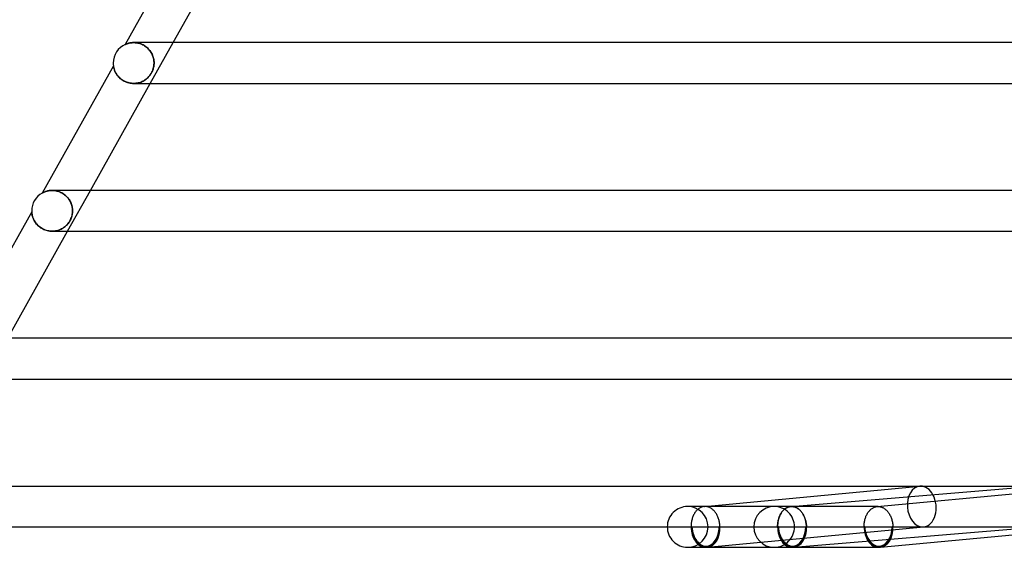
# Model space of a CAD drawing. Header units: millimetres. Extents: x -430 to 430, y -2 to 290.
# Tile 2 of 84: x -374 to -278, y -2 to 50. Entities that reach past the tile are written whole.
import ezdxf

# ---------------------------------------------------------------- set-up
doc = ezdxf.new("R2010")
doc.units = ezdxf.units.MM
doc.layers.add('HIDDEN', color=7, linetype='Continuous')
doc.layers.add('THICK', color=7, linetype='Continuous')

msp = doc.modelspace()

# ---------------------------------------------------------------- linework, layer by layer
at = {"layer": 'HIDDEN'}
for p, q in [((-363.769, 47.346), (-363.792, 47.337)), ((-363.736, 47.36), (-363.769, 47.346)), ((-363.691, 47.377), (-363.736, 47.36)), ((-363.637, 47.396), (-363.691, 47.377)), ((-363.576, 47.415), (-363.637, 47.396)), ((-363.509, 47.434), (-363.576, 47.415)), ((-363.436, 47.452), (-363.509, 47.434)), ((-363.359, 47.467), (-363.436, 47.452)), ((-363.276, 47.481), (-363.359, 47.467)), ((-363.188, 47.491), (-363.276, 47.481)), ((-363.095, 47.498), (-363.188, 47.491)), ((-362.998, 47.5), (-363.095, 47.498)), ((-363.002, 47.5), (-362.921, 47.499)), ((-362.901, 47.498), (-362.998, 47.5)), ((-362.921, 47.499), (-362.837, 47.494)), ((-362.802, 47.49), (-362.901, 47.498)), ((-362.837, 47.494), (-362.751, 47.485)), ((-362.701, 47.478), (-362.802, 47.49)), ((-362.751, 47.485), (-362.662, 47.472)), ((-362.598, 47.46), (-362.701, 47.478)), ((-362.662, 47.472), (-362.572, 47.455)), ((-362.494, 47.436), (-362.598, 47.46)), ((-362.572, 47.455), (-362.48, 47.433)), ((-362.39, 47.406), (-362.494, 47.436)), ((-362.48, 47.433), (-362.388, 47.405)), ((-362.285, 47.37), (-362.39, 47.406)), ((-362.388, 47.405), (-362.294, 47.373)), ((-362.294, 47.373), (-362.199, 47.335)), ((-362.181, 47.327), (-362.285, 47.37)), ((-361.373, 43.5), (-359.135, 47.5)), ((-363.814, 47.327), (-363.816, 47.326)), ((-363.806, 47.331), (-363.814, 47.327)), ((-363.792, 47.337), (-363.806, 47.331)), ((-362.199, 47.335), (-362.105, 47.291)), ((-362.079, 47.278), (-362.181, 47.327)), ((-362.105, 47.291), (-362.011, 47.242)), ((-361.98, 47.223), (-362.079, 47.278)), ((-362.011, 47.242), (-361.919, 47.186)), ((-361.883, 47.162), (-361.98, 47.223)), ((-361.919, 47.186), (-361.828, 47.125)), ((-361.789, 47.096), (-361.883, 47.162)), ((-361.828, 47.125), (-361.74, 47.057)), ((-361.701, 47.025), (-361.789, 47.096)), ((-361.74, 47.057), (-361.655, 46.985)), ((-361.617, 46.95), (-361.701, 47.025)), ((-361.655, 46.985), (-361.573, 46.907)), ((-361.538, 46.871), (-361.617, 46.95)), ((-361.573, 46.907), (-361.496, 46.824)), ((-361.465, 46.788), (-361.538, 46.871)), ((-361.496, 46.824), (-361.423, 46.737)), ((-361.397, 46.703), (-361.465, 46.788)), ((-361.423, 46.737), (-361.356, 46.647)), ((-361.335, 46.615), (-361.397, 46.703)), ((-361.356, 46.647), (-361.295, 46.553)), ((-361.278, 46.525), (-361.335, 46.615)), ((-361.295, 46.553), (-361.239, 46.456)), ((-361.227, 46.434), (-361.278, 46.525)), ((-361.239, 46.456), (-361.188, 46.357)), ((-361.181, 46.341), (-361.227, 46.434)), ((-361.188, 46.357), (-361.143, 46.255)), ((-361.14, 46.247), (-361.181, 46.341)), ((-361.143, 46.255), (-361.105, 46.151)), ((-361.105, 46.153), (-361.14, 46.247)), ((-361.076, 46.059), (-361.105, 46.153)), ((-361.105, 46.151), (-361.072, 46.046)), ((-361.051, 45.965), (-361.076, 46.059)), ((-361.072, 46.046), (-361.045, 45.938)), ((-361.031, 45.871), (-361.051, 45.965)), ((-361.045, 45.938), (-361.024, 45.83)), ((-361.016, 45.777), (-361.031, 45.871)), ((-361.024, 45.83), (-361.009, 45.721)), ((-361.005, 45.684), (-361.016, 45.777)), ((-361.009, 45.721), (-361, 45.611)), ((-360.999, 45.592), (-361.005, 45.684)), ((-360.999, 45.413), (-361.005, 45.326)), ((-361.002, 45.364), (-360.997, 45.5)), ((-361, 45.611), (-360.997, 45.5)), ((-360.997, 45.5), (-360.999, 45.592)), ((-360.997, 45.5), (-360.999, 45.413)), ((-364.983, 45.239), (-364.982, 45.232)), ((-364.982, 45.232), (-364.979, 45.213)), ((-364.979, 45.213), (-364.975, 45.184)), ((-364.975, 45.184), (-364.969, 45.149)), ((-364.969, 45.149), (-364.961, 45.11)), ((-364.961, 45.11), (-364.952, 45.067)), ((-364.952, 45.067), (-364.94, 45.019)), ((-364.94, 45.019), (-364.926, 44.966)), ((-364.926, 44.966), (-364.909, 44.908)), ((-364.909, 44.908), (-364.889, 44.847)), ((-364.889, 44.847), (-364.865, 44.782)), ((-364.865, 44.782), (-364.837, 44.714)), ((-364.837, 44.714), (-364.805, 44.644)), ((-364.805, 44.644), (-364.769, 44.571)), ((-364.769, 44.571), (-364.728, 44.498)), ((-364.728, 44.498), (-364.682, 44.423)), ((-361.346, 44.372), (-361.277, 44.481)), ((-361.281, 44.475), (-361.331, 44.394)), ((-361.234, 44.557), (-361.281, 44.475)), ((-361.277, 44.481), (-361.213, 44.597)), ((-361.192, 44.641), (-361.234, 44.557)), ((-361.213, 44.597), (-361.157, 44.717)), ((-361.154, 44.725), (-361.192, 44.641)), ((-361.157, 44.717), (-361.11, 44.841)), ((-361.121, 44.81), (-361.154, 44.725)), ((-361.092, 44.895), (-361.121, 44.81)), ((-361.11, 44.841), (-361.07, 44.968)), ((-361.067, 44.98), (-361.092, 44.895)), ((-361.07, 44.968), (-361.039, 45.097)), ((-361.045, 45.066), (-361.067, 44.98)), ((-361.028, 45.153), (-361.045, 45.066)), ((-361.039, 45.097), (-361.016, 45.23)), ((-361.014, 45.239), (-361.028, 45.153)), ((-361.016, 45.23), (-361.002, 45.364)), ((-361.005, 45.326), (-361.014, 45.239)), ((-364.682, 44.423), (-364.632, 44.348)), ((-364.632, 44.348), (-364.576, 44.273)), ((-364.576, 44.273), (-364.514, 44.198)), ((-364.514, 44.198), (-364.447, 44.124)), ((-364.447, 44.124), (-364.375, 44.051)), ((-364.375, 44.051), (-364.296, 43.981)), ((-364.296, 43.981), (-364.212, 43.913)), ((-364.212, 43.913), (-364.122, 43.848)), ((-364.122, 43.848), (-364.026, 43.786)), ((-364.026, 43.786), (-363.924, 43.729)), ((-363.924, 43.729), (-363.818, 43.677)), ((-363.818, 43.677), (-363.707, 43.631)), ((-363.707, 43.631), (-363.592, 43.591)), ((-363.592, 43.591), (-363.474, 43.558)), ((-363.474, 43.558), (-363.354, 43.533)), ((-363.354, 43.533), (-363.232, 43.514)), ((-363.232, 43.514), (-363.11, 43.503)), ((-363.11, 43.503), (-362.987, 43.5)), ((-362.995, 43.5), (-362.994, 43.5)), ((-362.987, 43.5), (-362.863, 43.504)), ((-362.876, 43.504), (-362.984, 43.5)), ((-362.769, 43.513), (-362.876, 43.504)), ((-362.863, 43.504), (-362.74, 43.516)), ((-362.665, 43.528), (-362.769, 43.513)), ((-362.74, 43.516), (-362.619, 43.536)), ((-362.563, 43.547), (-362.665, 43.528)), ((-362.619, 43.536), (-362.499, 43.563)), ((-362.463, 43.572), (-362.563, 43.547)), ((-362.499, 43.563), (-362.383, 43.596)), ((-362.367, 43.601), (-362.463, 43.572)), ((-362.383, 43.596), (-362.27, 43.637)), ((-362.274, 43.635), (-362.367, 43.601)), ((-362.184, 43.672), (-362.274, 43.635)), ((-362.27, 43.637), (-362.161, 43.683)), ((-362.098, 43.713), (-362.184, 43.672)), ((-362.161, 43.683), (-362.056, 43.735)), ((-362.014, 43.758), (-362.098, 43.713)), ((-362.056, 43.735), (-361.955, 43.793)), ((-361.934, 43.806), (-362.014, 43.758)), ((-361.955, 43.793), (-361.858, 43.856)), ((-361.857, 43.857), (-361.934, 43.806)), ((-361.858, 43.856), (-361.765, 43.925)), ((-361.782, 43.912), (-361.857, 43.857)), ((-361.709, 43.97), (-361.782, 43.912)), ((-361.765, 43.925), (-361.674, 44.001)), ((-361.639, 44.032), (-361.709, 43.97)), ((-361.674, 44.001), (-361.586, 44.083)), ((-361.571, 44.098), (-361.639, 44.032)), ((-361.586, 44.083), (-361.502, 44.173)), ((-361.506, 44.167), (-361.571, 44.098)), ((-361.445, 44.24), (-361.506, 44.167)), ((-361.502, 44.173), (-361.422, 44.269)), ((-361.386, 44.316), (-361.445, 44.24)), ((-361.422, 44.269), (-361.346, 44.372)), ((-361.331, 44.394), (-361.386, 44.316)), ((-371.716, 32.867), (-371.771, 32.845)), ((-371.656, 32.889), (-371.716, 32.867)), ((-371.59, 32.91), (-371.656, 32.889)), ((-371.519, 32.931), (-371.59, 32.91)), ((-371.442, 32.95), (-371.519, 32.931)), ((-371.361, 32.967), (-371.442, 32.95)), ((-371.275, 32.981), (-371.361, 32.967)), ((-371.185, 32.991), (-371.275, 32.981)), ((-371.093, 32.998), (-371.185, 32.991)), ((-370.998, 33), (-371.093, 32.998)), ((-371, 33), (-370.912, 32.998)), ((-370.906, 32.998), (-370.998, 33)), ((-370.912, 32.998), (-370.821, 32.992)), ((-370.812, 32.991), (-370.906, 32.998)), ((-370.821, 32.992), (-370.728, 32.982)), ((-370.716, 32.98), (-370.812, 32.991)), ((-370.728, 32.982), (-370.634, 32.967)), ((-370.62, 32.964), (-370.716, 32.98)), ((-370.634, 32.967), (-370.538, 32.947)), ((-370.523, 32.943), (-370.62, 32.964)), ((-370.538, 32.947), (-370.441, 32.922)), ((-370.425, 32.917), (-370.523, 32.943)), ((-370.441, 32.922), (-370.344, 32.891)), ((-370.328, 32.885), (-370.425, 32.917)), ((-370.344, 32.891), (-370.246, 32.854)), ((-370.231, 32.848), (-370.328, 32.885)), ((-370.246, 32.854), (-370.149, 32.812)), ((-370.134, 32.805), (-370.231, 32.848)), ((-369.485, 29), (-367.247, 33)), ((-371.966, 32.751), (-371.971, 32.749)), ((-371.952, 32.759), (-371.966, 32.751)), ((-371.93, 32.771), (-371.952, 32.759)), ((-371.9, 32.786), (-371.93, 32.771)), ((-371.862, 32.804), (-371.9, 32.786)), ((-371.82, 32.824), (-371.862, 32.804)), ((-371.771, 32.845), (-371.82, 32.824)), ((-370.149, 32.812), (-370.052, 32.764)), ((-370.04, 32.757), (-370.134, 32.805)), ((-370.052, 32.764), (-369.957, 32.71)), ((-369.947, 32.704), (-370.04, 32.757)), ((-369.957, 32.71), (-369.864, 32.65)), ((-369.858, 32.646), (-369.947, 32.704)), ((-369.864, 32.65), (-369.774, 32.585)), ((-369.772, 32.583), (-369.858, 32.646)), ((-369.774, 32.585), (-369.688, 32.514)), ((-369.689, 32.515), (-369.772, 32.583)), ((-369.611, 32.445), (-369.689, 32.515)), ((-369.688, 32.514), (-369.605, 32.439)), ((-369.538, 32.37), (-369.611, 32.445)), ((-369.605, 32.439), (-369.527, 32.359)), ((-369.469, 32.293), (-369.538, 32.37)), ((-369.527, 32.359), (-369.454, 32.275)), ((-369.405, 32.213), (-369.469, 32.293)), ((-369.454, 32.275), (-369.386, 32.188)), ((-369.345, 32.13), (-369.405, 32.213)), ((-369.386, 32.188), (-369.323, 32.098)), ((-369.291, 32.047), (-369.345, 32.13)), ((-369.323, 32.098), (-369.266, 32.005)), ((-369.241, 31.961), (-369.291, 32.047)), ((-369.266, 32.005), (-369.214, 31.909)), ((-369.197, 31.874), (-369.241, 31.961)), ((-369.214, 31.909), (-369.168, 31.812)), ((-369.157, 31.786), (-369.197, 31.874)), ((-369.168, 31.812), (-369.127, 31.713)), ((-369.121, 31.697), (-369.157, 31.786)), ((-369.127, 31.713), (-369.092, 31.613)), ((-369.091, 31.608), (-369.121, 31.697)), ((-369.092, 31.613), (-369.063, 31.512)), ((-369.065, 31.519), (-369.091, 31.608)), ((-369.043, 31.431), (-369.065, 31.519)), ((-369.063, 31.512), (-369.039, 31.409)), ((-369.026, 31.343), (-369.043, 31.431)), ((-369.039, 31.409), (-369.02, 31.306)), ((-369.013, 31.256), (-369.026, 31.343)), ((-369.02, 31.306), (-369.007, 31.203)), ((-369.004, 31.169), (-369.013, 31.256)), ((-369.007, 31.203), (-369, 31.101)), ((-368.999, 31.084), (-369.004, 31.169)), ((-369.001, 30.891), (-368.997, 31)), ((-369, 31.101), (-368.997, 31)), ((-368.997, 31), (-369, 30.906)), ((-368.997, 31), (-368.999, 31.084)), ((-372.998, 30.912), (-372.998, 30.908)), ((-372.998, 30.908), (-372.997, 30.895)), ((-372.997, 30.895), (-372.996, 30.873)), ((-372.996, 30.873), (-372.994, 30.844)), ((-372.994, 30.844), (-372.99, 30.807)), ((-372.99, 30.807), (-372.986, 30.764)), ((-372.986, 30.764), (-372.979, 30.716)), ((-372.979, 30.716), (-372.971, 30.664)), ((-372.971, 30.664), (-372.96, 30.608)), ((-372.96, 30.608), (-372.947, 30.549)), ((-372.947, 30.549), (-372.931, 30.485)), ((-372.931, 30.485), (-372.912, 30.418)), ((-372.912, 30.418), (-372.889, 30.348)), ((-372.889, 30.348), (-372.862, 30.274)), ((-372.862, 30.274), (-372.83, 30.199)), ((-372.83, 30.199), (-372.794, 30.121)), ((-372.794, 30.121), (-372.753, 30.042)), ((-372.753, 30.042), (-372.706, 29.961)), ((-372.706, 29.961), (-372.654, 29.88)), ((-369.259, 30.013), (-369.31, 29.928)), ((-369.303, 29.938), (-369.246, 30.037)), ((-369.213, 30.099), (-369.259, 30.013)), ((-369.246, 30.037), (-369.193, 30.139)), ((-369.171, 30.187), (-369.213, 30.099)), ((-369.193, 30.139), (-369.147, 30.244)), ((-369.134, 30.276), (-369.171, 30.187)), ((-369.147, 30.244), (-369.107, 30.35)), ((-369.102, 30.365), (-369.134, 30.276)), ((-369.107, 30.35), (-369.073, 30.457)), ((-369.074, 30.453), (-369.102, 30.365)), ((-369.051, 30.541), (-369.074, 30.453)), ((-369.073, 30.457), (-369.046, 30.566)), ((-369.033, 30.63), (-369.051, 30.541)), ((-369.046, 30.566), (-369.025, 30.674)), ((-369.018, 30.721), (-369.033, 30.63)), ((-369.025, 30.674), (-369.01, 30.783)), ((-369.007, 30.813), (-369.018, 30.721)), ((-369.01, 30.783), (-369.001, 30.891)), ((-369, 30.906), (-369.007, 30.813)), ((-372.654, 29.88), (-372.596, 29.799)), ((-372.596, 29.799), (-372.532, 29.72)), ((-372.532, 29.72), (-372.463, 29.641)), ((-372.463, 29.641), (-372.388, 29.564)), ((-372.388, 29.564), (-372.307, 29.49)), ((-372.307, 29.49), (-372.219, 29.418)), ((-372.219, 29.418), (-372.127, 29.351)), ((-372.127, 29.351), (-372.028, 29.288)), ((-372.028, 29.288), (-371.925, 29.229)), ((-371.925, 29.229), (-371.817, 29.177)), ((-371.817, 29.177), (-371.705, 29.13)), ((-371.705, 29.13), (-371.59, 29.091)), ((-371.59, 29.091), (-371.472, 29.058)), ((-371.472, 29.058), (-371.353, 29.032)), ((-371.353, 29.032), (-371.234, 29.014)), ((-371.234, 29.014), (-371.114, 29.004)), ((-371.114, 29.004), (-370.995, 29)), ((-370.995, 29), (-370.875, 29.004)), ((-370.995, 29), (-370.995, 29)), ((-370.875, 29.004), (-370.986, 29)), ((-370.875, 29.004), (-370.757, 29.014)), ((-370.765, 29.013), (-370.875, 29.004)), ((-370.657, 29.029), (-370.765, 29.013)), ((-370.757, 29.014), (-370.64, 29.032)), ((-370.552, 29.05), (-370.657, 29.029)), ((-370.64, 29.032), (-370.526, 29.056)), ((-370.451, 29.076), (-370.552, 29.05)), ((-370.526, 29.056), (-370.414, 29.087)), ((-370.353, 29.106), (-370.451, 29.076)), ((-370.414, 29.087), (-370.304, 29.124)), ((-370.258, 29.141), (-370.353, 29.106)), ((-370.304, 29.124), (-370.198, 29.166)), ((-370.166, 29.181), (-370.258, 29.141)), ((-370.198, 29.166), (-370.096, 29.215)), ((-370.078, 29.223), (-370.166, 29.181)), ((-370.096, 29.215), (-369.998, 29.268)), ((-369.994, 29.27), (-370.078, 29.223)), ((-369.998, 29.268), (-369.904, 29.325)), ((-369.914, 29.319), (-369.994, 29.27)), ((-369.837, 29.371), (-369.914, 29.319)), ((-369.904, 29.325), (-369.815, 29.387)), ((-369.762, 29.428), (-369.837, 29.371)), ((-369.815, 29.387), (-369.73, 29.453)), ((-369.689, 29.488), (-369.762, 29.428)), ((-369.73, 29.453), (-369.65, 29.522)), ((-369.618, 29.552), (-369.689, 29.488)), ((-369.65, 29.522), (-369.575, 29.595)), ((-369.551, 29.62), (-369.618, 29.552)), ((-369.575, 29.595), (-369.502, 29.672)), ((-369.486, 29.691), (-369.551, 29.62)), ((-369.502, 29.672), (-369.433, 29.756)), ((-369.424, 29.766), (-369.486, 29.691)), ((-369.433, 29.756), (-369.366, 29.844)), ((-369.366, 29.845), (-369.424, 29.766)), ((-369.366, 29.844), (-369.303, 29.938)), ((-369.31, 29.928), (-369.366, 29.845)), ((-290.054, 1.996), (-268.888, 3.991)), ((-308.53, 2), (-308.642, 2)), ((-307.23, 1.955), (-307.296, 1.932)), ((-307.163, 1.973), (-307.23, 1.955)), ((-307.095, 1.987), (-307.163, 1.973)), ((-307.027, 1.995), (-307.095, 1.987)), ((-307.011, 1.997), (-307.027, 1.995)), ((-307.025, 1.996), (-306.978, 2)), ((-306.995, 1.998), (-307.011, 1.997)), ((-306.979, 1.999), (-306.995, 1.998)), ((-306.963, 1.999), (-306.979, 1.999)), ((-306.947, 2), (-306.963, 1.999)), ((-306.931, 2), (-306.947, 2)), ((-306.866, 1.998), (-306.931, 2)), ((-306.8, 1.991), (-306.866, 1.998)), ((-306.735, 1.981), (-306.8, 1.991)), ((-306.67, 1.966), (-306.735, 1.981)), ((-306.605, 1.947), (-306.67, 1.966)), ((-306.542, 1.924), (-306.605, 1.947)), ((-298.44, 2), (-300.156, 2)), ((-289.961, 2), (-300.156, 2)), ((-298.796, 1.936), (-298.862, 1.909)), ((-298.839, 1.918), (-298.777, 1.942)), ((-298.729, 1.958), (-298.796, 1.936)), ((-298.777, 1.942), (-298.714, 1.962)), ((-298.662, 1.975), (-298.729, 1.958)), ((-298.714, 1.962), (-298.651, 1.978)), ((-298.594, 1.988), (-298.662, 1.975)), ((-298.651, 1.978), (-298.587, 1.989)), ((-298.525, 1.996), (-298.594, 1.988)), ((-298.587, 1.989), (-298.523, 1.997)), ((-298.511, 1.998), (-298.525, 1.996)), ((-298.523, 1.997), (-298.482, 2)), ((-298.523, 1.997), (-298.509, 1.998)), ((-298.497, 1.998), (-298.511, 1.998)), ((-298.509, 1.998), (-298.495, 1.999)), ((-298.483, 1.999), (-298.497, 1.998)), ((-298.495, 1.999), (-298.482, 1.999)), ((-298.469, 2), (-298.483, 1.999)), ((-298.482, 1.999), (-298.468, 2)), ((-298.455, 2), (-298.469, 2)), ((-298.468, 2), (-298.454, 2)), ((-298.441, 2), (-298.455, 2)), ((-298.454, 2), (-298.441, 2)), ((-298.375, 1.998), (-298.441, 2)), ((-298.309, 1.991), (-298.375, 1.998)), ((-298.244, 1.981), (-298.309, 1.991)), ((-298.179, 1.966), (-298.244, 1.981)), ((-298.115, 1.947), (-298.179, 1.966)), ((-298.051, 1.924), (-298.115, 1.947)), ((-290.367, 1.914), (-290.306, 1.939)), ((-290.306, 1.939), (-290.244, 1.959)), ((-290.244, 1.959), (-290.181, 1.975)), ((-290.181, 1.975), (-290.118, 1.988)), ((-290.118, 1.988), (-290.054, 1.996)), ((-290.054, 1.996), (-290.038, 1.997)), ((-290.038, 1.997), (-290.023, 1.998)), ((-290.023, 1.998), (-290.007, 1.999)), ((-290.007, 1.999), (-289.992, 2)), ((-289.992, 2), (-289.976, 2)), ((-289.976, 2), (-289.961, 2)), ((-289.961, 2), (-289.894, 1.998)), ((-289.894, 1.998), (-289.827, 1.991)), ((-289.827, 1.991), (-289.76, 1.98)), ((-289.76, 1.98), (-289.693, 1.964)), ((-289.693, 1.964), (-289.627, 1.944)), ((-289.627, 1.944), (-289.562, 1.919)), ((-308.127, 1.017), (-308.159, 0.933)), ((-308.093, 1.099), (-308.127, 1.017)), ((-308.056, 1.179), (-308.093, 1.099)), ((-308.016, 1.256), (-308.056, 1.179)), ((-307.974, 1.33), (-308.016, 1.256)), ((-307.929, 1.401), (-307.974, 1.33)), ((-307.881, 1.468), (-307.929, 1.401)), ((-307.831, 1.532), (-307.881, 1.468)), ((-307.779, 1.593), (-307.831, 1.532)), ((-307.724, 1.65), (-307.779, 1.593)), ((-307.668, 1.703), (-307.724, 1.65)), ((-307.61, 1.751), (-307.668, 1.703)), ((-307.55, 1.796), (-307.61, 1.751)), ((-307.489, 1.837), (-307.55, 1.796)), ((-307.426, 1.873), (-307.489, 1.837)), ((-307.361, 1.905), (-307.426, 1.873)), ((-307.296, 1.932), (-307.361, 1.905)), ((-306.478, 1.896), (-306.542, 1.924)), ((-306.416, 1.865), (-306.478, 1.896)), ((-306.355, 1.83), (-306.416, 1.865)), ((-306.294, 1.79), (-306.355, 1.83)), ((-306.235, 1.747), (-306.294, 1.79)), ((-306.178, 1.701), (-306.235, 1.747)), ((-306.122, 1.65), (-306.178, 1.701)), ((-306.068, 1.596), (-306.122, 1.65)), ((-306.015, 1.539), (-306.068, 1.596)), ((-305.964, 1.478), (-306.015, 1.539)), ((-305.916, 1.415), (-305.964, 1.478)), ((-305.869, 1.348), (-305.916, 1.415)), ((-305.824, 1.278), (-305.869, 1.348)), ((-305.782, 1.205), (-305.824, 1.278)), ((-305.742, 1.131), (-305.782, 1.205)), ((-305.705, 1.053), (-305.742, 1.131)), ((-305.67, 0.974), (-305.705, 1.053)), ((-305.638, 0.892), (-305.67, 0.974)), ((-299.684, 0.886), (-299.656, 0.967)), ((-299.637, 1.022), (-299.669, 0.937)), ((-299.656, 0.967), (-299.625, 1.046)), ((-299.602, 1.105), (-299.637, 1.022)), ((-299.625, 1.046), (-299.591, 1.123)), ((-299.565, 1.184), (-299.602, 1.105)), ((-299.591, 1.123), (-299.555, 1.197)), ((-299.524, 1.261), (-299.565, 1.184)), ((-299.555, 1.197), (-299.516, 1.269)), ((-299.481, 1.335), (-299.524, 1.261)), ((-299.516, 1.269), (-299.475, 1.339)), ((-299.435, 1.406), (-299.481, 1.335)), ((-299.475, 1.339), (-299.432, 1.406)), ((-299.387, 1.474), (-299.435, 1.406)), ((-299.432, 1.406), (-299.387, 1.47)), ((-299.336, 1.538), (-299.387, 1.474)), ((-299.387, 1.47), (-299.34, 1.53)), ((-299.34, 1.53), (-299.291, 1.587)), ((-299.283, 1.599), (-299.336, 1.538)), ((-299.291, 1.587), (-299.24, 1.641)), ((-299.228, 1.655), (-299.283, 1.599)), ((-299.24, 1.641), (-299.187, 1.692)), ((-299.171, 1.708), (-299.228, 1.655)), ((-299.187, 1.692), (-299.132, 1.739)), ((-299.113, 1.757), (-299.171, 1.708)), ((-299.132, 1.739), (-299.076, 1.783)), ((-299.052, 1.801), (-299.113, 1.757)), ((-299.076, 1.783), (-299.018, 1.822)), ((-298.99, 1.841), (-299.052, 1.801)), ((-299.018, 1.822), (-298.96, 1.858)), ((-298.927, 1.877), (-298.99, 1.841)), ((-298.96, 1.858), (-298.9, 1.89)), ((-298.862, 1.909), (-298.927, 1.877)), ((-298.9, 1.89), (-298.839, 1.918)), ((-297.988, 1.896), (-298.051, 1.924)), ((-297.926, 1.865), (-297.988, 1.896)), ((-297.865, 1.83), (-297.926, 1.865)), ((-297.804, 1.79), (-297.865, 1.83)), ((-297.746, 1.747), (-297.804, 1.79)), ((-297.688, 1.701), (-297.746, 1.747)), ((-297.632, 1.65), (-297.688, 1.701)), ((-297.578, 1.596), (-297.632, 1.65)), ((-297.526, 1.539), (-297.578, 1.596)), ((-297.475, 1.478), (-297.526, 1.539)), ((-297.427, 1.415), (-297.475, 1.478)), ((-297.38, 1.348), (-297.427, 1.415)), ((-297.336, 1.278), (-297.38, 1.348)), ((-297.294, 1.206), (-297.336, 1.278)), ((-297.254, 1.131), (-297.294, 1.206)), ((-297.217, 1.053), (-297.254, 1.131)), ((-297.182, 0.974), (-297.217, 1.053)), ((-297.15, 0.892), (-297.182, 0.974)), ((-291.174, 0.962), (-291.144, 1.041)), ((-291.144, 1.041), (-291.111, 1.118)), ((-291.111, 1.118), (-291.075, 1.192)), ((-291.075, 1.192), (-291.037, 1.264)), ((-291.037, 1.264), (-290.997, 1.333)), ((-290.997, 1.333), (-290.954, 1.4)), ((-290.954, 1.4), (-290.91, 1.464)), ((-290.91, 1.464), (-290.863, 1.524)), ((-290.863, 1.524), (-290.815, 1.582)), ((-290.815, 1.582), (-290.764, 1.636)), ((-290.764, 1.636), (-290.712, 1.687)), ((-290.712, 1.687), (-290.658, 1.734)), ((-290.658, 1.734), (-290.602, 1.777)), ((-290.602, 1.777), (-290.545, 1.818)), ((-290.545, 1.818), (-290.487, 1.854)), ((-290.487, 1.854), (-290.428, 1.886)), ((-290.428, 1.886), (-290.367, 1.914)), ((-289.562, 1.919), (-289.497, 1.89)), ((-289.497, 1.89), (-289.433, 1.857)), ((-289.433, 1.857), (-289.37, 1.819)), ((-289.37, 1.819), (-289.309, 1.778)), ((-289.309, 1.778), (-289.249, 1.732)), ((-289.249, 1.732), (-289.191, 1.683)), ((-289.191, 1.683), (-289.134, 1.629)), ((-289.134, 1.629), (-289.079, 1.572)), ((-289.079, 1.572), (-289.025, 1.511)), ((-289.025, 1.511), (-288.974, 1.447)), ((-288.974, 1.447), (-288.924, 1.38)), ((-288.924, 1.38), (-288.878, 1.31)), ((-288.878, 1.31), (-288.833, 1.236)), ((-288.833, 1.236), (-288.791, 1.16)), ((-288.791, 1.16), (-288.751, 1.081)), ((-288.751, 1.081), (-288.714, 1)), ((-288.714, 1), (-288.68, 0.917)), ((-308.297, 0.194), (-308.299, 0.097)), ((-308.299, 0.097), (-308.299, 0)), ((-308.299, 0), (-308.228, 0)), ((-308.291, 0.29), (-308.297, 0.194)), ((-308.282, 0.386), (-308.291, 0.29)), ((-308.269, 0.48), (-308.282, 0.386)), ((-308.254, 0.574), (-308.269, 0.48)), ((-308.235, 0.666), (-308.254, 0.574)), ((-308.212, 0.757), (-308.235, 0.666)), ((-308.187, 0.845), (-308.212, 0.757)), ((-308.159, 0.933), (-308.187, 0.845)), ((-306.697, -1.991), (-285.483, 0.009)), ((-305.608, 0.808), (-305.638, 0.892)), ((-305.581, 0.723), (-305.608, 0.808)), ((-305.557, 0.636), (-305.581, 0.723)), ((-305.536, 0.548), (-305.557, 0.636)), ((-305.541, 0), (-305.47, 0)), ((-305.517, 0.458), (-305.536, 0.548)), ((-305.502, 0.368), (-305.517, 0.458)), ((-305.49, 0.277), (-305.502, 0.368)), ((-305.48, 0.185), (-305.49, 0.277)), ((-305.474, 0.093), (-305.48, 0.185)), ((-305.47, 0), (-305.474, 0.093)), ((-299.811, 0.195), (-299.814, 0.098)), ((-299.814, 0.092), (-299.811, 0.183)), ((-299.814, 0.098), (-299.813, 0)), ((-299.813, 0), (-299.814, 0.092)), ((-299.805, 0.292), (-299.811, 0.195)), ((-299.811, 0.183), (-299.805, 0.275)), ((-299.795, 0.388), (-299.805, 0.292)), ((-299.805, 0.275), (-299.796, 0.365)), ((-299.796, 0.365), (-299.785, 0.455)), ((-299.782, 0.483), (-299.795, 0.388)), ((-299.785, 0.455), (-299.77, 0.543)), ((-299.766, 0.577), (-299.782, 0.483)), ((-299.77, 0.543), (-299.753, 0.631)), ((-299.747, 0.669), (-299.766, 0.577)), ((-299.753, 0.631), (-299.733, 0.717)), ((-299.724, 0.76), (-299.747, 0.669)), ((-299.733, 0.717), (-299.71, 0.802)), ((-299.698, 0.85), (-299.724, 0.76)), ((-299.71, 0.802), (-299.684, 0.886)), ((-299.669, 0.937), (-299.698, 0.85)), ((-297.121, 0.808), (-297.15, 0.892)), ((-297.094, 0.723), (-297.121, 0.808)), ((-297.07, 0.636), (-297.094, 0.723)), ((-297.049, 0.548), (-297.07, 0.636)), ((-297.031, 0.458), (-297.049, 0.548)), ((-297.016, 0.368), (-297.031, 0.458)), ((-297.004, 0.277), (-297.016, 0.368)), ((-296.994, 0.185), (-297.004, 0.277)), ((-296.988, 0.093), (-296.994, 0.185)), ((-296.985, 0), (-296.988, 0.093)), ((-291.328, 0.091), (-291.326, 0.183)), ((-291.328, 0), (-291.328, 0.091)), ((-291.257, 0), (-291.328, 0)), ((-291.326, 0.183), (-291.321, 0.273)), ((-291.321, 0.273), (-291.312, 0.363)), ((-291.312, 0.363), (-291.301, 0.452)), ((-291.301, 0.452), (-291.287, 0.541)), ((-291.287, 0.541), (-291.27, 0.628)), ((-291.27, 0.628), (-291.25, 0.714)), ((-291.25, 0.714), (-291.228, 0.798)), ((-291.228, 0.798), (-291.202, 0.881)), ((-291.202, 0.881), (-291.174, 0.962)), ((-288.68, 0.917), (-288.648, 0.831)), ((-288.648, 0.831), (-288.62, 0.743)), ((-288.62, 0.743), (-288.594, 0.654)), ((-288.594, 0.654), (-288.571, 0.564)), ((-288.571, 0.564), (-288.551, 0.472)), ((-288.5, 0), (-288.57, 0)), ((-288.551, 0.472), (-288.535, 0.379)), ((-288.535, 0.379), (-288.521, 0.285)), ((-288.521, 0.285), (-288.511, 0.191)), ((-288.511, 0.191), (-288.504, 0.095)), ((-288.504, 0.095), (-288.5, 0)), ((-310.642, 0), (-308.299, 0)), ((-308.228, 0), (-305.541, 0)), ((-305.47, 0), (-299.813, 0)), ((-299.743, 0), (-299.813, 0)), ((-299.813, 0), (-299.743, 0)), ((-299.743, 0), (-297.056, 0)), ((-296.985, 0), (-297.056, 0)), ((-297.056, 0), (-296.985, 0)), ((-296.985, 0), (-274.44, 0)), ((-308.642, -2), (-308.526, -2))]:
    msp.add_line(p, q, dxfattribs=at)
for centre, radius, start, end in [((-308.642, 0), 2, 0, 89.99975), ((-300.156, 0), 2, 90.00033, 180.00002), ((-300.156, 0), 2, 0, 90.00033), ((-300.156, 0), 2, 269.99967, 0), ((-308.642, 0), 2, 270.00025, 0), ((-300.156, 0), 2, 180.00002, 269.99967), ((-306.884, 0), 1.9, 270.00013, 275.38983), ((-298.399, 0), 1.9, 270.00042, 274.75454), ((-289.914, 0), 1.9, 269.99973, 275.38949)]:
    msp.add_arc(centre, radius, start, end, dxfattribs=at)
for centre, major_axis, ratio, start_param, end_param in [((-285.671, 2), (0.188, -1.991), 0.705541, -3.141501, -0.066421), ((-285.671, 2), (0.188, -1.991), 0.705541, 0.000091, 2.122868), ((-306.884, 0), (0, 1.9), 0.707107, -3.141593, -1.570796), ((-306.884, 0), (-0.178, 1.892), 0.705541, -3.141501, -1.637217), ((-298.399, 0), (-0.166, 1.993), 0.705887, 1.512142, 3.082938), ((-298.399, 0), (0, -1.9), 0.707107, -1.570796, 0), ((-298.399, 0), (0.158, -1.893), 0.705887, -1.629451, -0.000024), ((-298.399, 0), (0, -1.9), 0.707107, -1.570796, 0), ((-298.399, 0), (0, -1.9), 0.707107, 0, 1.570796), ((-298.399, 0), (0, -1.9), 0.707107, 0, 1.570796), ((-298.399, 0), (0.158, -1.893), 0.705887, -0.000024, 1.512142), ((-298.399, 0), (0.158, -1.893), 0.705887, -0.000024, 1.512142), ((-298.399, 0), (-0.166, 1.993), 0.705887, -3.141486, -1.629451), ((-289.914, 0), (-0.178, 1.892), 0.705541, 1.504375, 3.141684), ((-289.914, 0), (0, 1.9), 0.707107, 1.570796, 3.141593), ((-285.671, 2), (0.188, -1.991), 0.705541, -0.066421, 0.000091), ((-306.884, 0), (-0.188, 1.991), 0.705541, 1.504375, 3.075171), ((-306.884, 0), (0, 2), 0.707107, 1.570796, 3.141593), ((-306.884, 0), (-0.178, 1.892), 0.705541, 1.504375, 3.141684), ((-306.884, 0), (0, 1.9), 0.707107, 1.570796, 3.141593), ((-306.884, 0), (0, 2), 0.707107, -3.141593, -1.570796), ((-306.884, 0), (-0.188, 1.991), 0.705541, -3.141501, -1.637217), ((-298.399, 0), (0, 2), 0.707107, 1.570796, 3.141593), ((-298.399, 0), (0, 2), 0.707107, 1.570796, 3.141593), ((-298.399, 0), (0.158, -1.893), 0.705887, -1.629451, -0.000024), ((-289.914, 0), (-0.188, 1.991), 0.705541, 1.504375, 2.268373), ((-289.914, 0), (0, 2), 0.707107, 1.570796, 2.336335), ((-289.914, 0), (0, 1.9), 0.707107, 3.141593, 4.712389), ((-289.914, 0), (0, 2), 0.707107, -3.075022, -1.570796), ((-289.914, 0), (-0.178, 1.892), 0.705541, -3.141501, -1.637217), ((-289.914, 0), (-0.188, 1.991), 0.705541, -3.141501, -1.637217), ((-306.884, 0), (-0.188, 1.991), 0.705541, 3.075171, 3.141684)]:
    msp.add_ellipse(centre, major_axis=major_axis, ratio=ratio, start_param=start_param, end_param=end_param, dxfattribs=at)
at = {"layer": 'THICK'}
for p, q in [((-356.957, 59.586), (-363.816, 47.326)), ((-359.135, 47.5), (-353.261, 58)), ((-363.789, 47.338), (-363.769, 47.346)), ((-363.769, 47.346), (-363.744, 47.356)), ((-363.744, 47.356), (-363.713, 47.368)), ((-363.713, 47.368), (-363.678, 47.381)), ((-363.678, 47.381), (-363.637, 47.395)), ((-363.637, 47.395), (-363.592, 47.41)), ((-363.592, 47.41), (-363.543, 47.425)), ((-363.543, 47.425), (-363.489, 47.439)), ((-363.489, 47.439), (-363.431, 47.453)), ((-363.431, 47.453), (-363.369, 47.465)), ((-363.369, 47.465), (-363.303, 47.477)), ((-363.303, 47.477), (-363.233, 47.486)), ((-363.233, 47.486), (-363.16, 47.493)), ((-363.16, 47.493), (-363.082, 47.498)), ((-363.082, 47.498), (-363.002, 47.5)), ((-257.718, 47.5), (-362.997, 47.5)), ((-363.816, 47.326), (-363.813, 47.328)), ((-363.813, 47.328), (-363.804, 47.331)), ((-363.804, 47.331), (-363.789, 47.338)), ((-364.983, 45.239), (-371.971, 32.749)), ((-364.983, 45.235), (-364.983, 45.239)), ((-364.981, 45.222), (-364.983, 45.235)), ((-364.977, 45.199), (-364.981, 45.222)), ((-364.971, 45.164), (-364.977, 45.199)), ((-364.963, 45.118), (-364.971, 45.164)), ((-364.951, 45.063), (-364.963, 45.118)), ((-364.936, 45.001), (-364.951, 45.063)), ((-364.917, 44.933), (-364.936, 45.001)), ((-364.893, 44.86), (-364.917, 44.933)), ((-364.865, 44.782), (-364.893, 44.86)), ((-364.832, 44.701), (-364.865, 44.782)), ((-364.793, 44.619), (-364.832, 44.701)), ((-364.749, 44.534), (-364.793, 44.619)), ((-364.699, 44.449), (-364.749, 44.534)), ((-364.643, 44.364), (-364.699, 44.449)), ((-367.247, 33), (-361.373, 43.5)), ((-364.581, 44.28), (-364.643, 44.364)), ((-364.514, 44.197), (-364.581, 44.28)), ((-364.44, 44.117), (-364.514, 44.197)), ((-364.36, 44.038), (-364.44, 44.117)), ((-364.275, 43.963), (-364.36, 44.038)), ((-364.183, 43.891), (-364.275, 43.963)), ((-364.086, 43.824), (-364.183, 43.891)), ((-363.985, 43.763), (-364.086, 43.824)), ((-363.88, 43.707), (-363.985, 43.763)), ((-363.772, 43.657), (-363.88, 43.707)), ((-363.661, 43.614), (-363.772, 43.657)), ((-363.548, 43.578), (-363.661, 43.614)), ((-363.435, 43.549), (-363.548, 43.578)), ((-363.321, 43.527), (-363.435, 43.549)), ((-363.208, 43.511), (-363.321, 43.527)), ((-363.095, 43.502), (-363.208, 43.511)), ((-362.984, 43.5), (-363.095, 43.502)), ((-362.995, 43.5), (-259.3, 43.5)), ((-371.774, 32.844), (-371.725, 32.864)), ((-371.725, 32.864), (-371.671, 32.884)), ((-371.671, 32.884), (-371.614, 32.903)), ((-371.614, 32.903), (-371.552, 32.922)), ((-371.552, 32.922), (-371.485, 32.94)), ((-371.485, 32.94), (-371.414, 32.956)), ((-371.414, 32.956), (-371.339, 32.971)), ((-371.339, 32.971), (-371.26, 32.983)), ((-371.26, 32.983), (-371.177, 32.992)), ((-371.177, 32.992), (-371.09, 32.998)), ((-371.09, 32.998), (-371, 33)), ((-263.454, 33), (-370.997, 33)), ((-371.971, 32.749), (-371.967, 32.75)), ((-371.967, 32.75), (-371.957, 32.756)), ((-371.957, 32.756), (-371.941, 32.765)), ((-371.941, 32.765), (-371.919, 32.776)), ((-371.919, 32.776), (-371.891, 32.791)), ((-371.891, 32.791), (-371.857, 32.807)), ((-371.857, 32.807), (-371.818, 32.825)), ((-371.818, 32.825), (-371.774, 32.844)), ((-372.998, 30.912), (-380.143, 18.141)), ((-372.998, 30.911), (-372.998, 30.912)), ((-372.998, 30.905), (-372.998, 30.911)), ((-372.997, 30.894), (-372.998, 30.905)), ((-372.997, 30.877), (-372.997, 30.894)), ((-372.995, 30.853), (-372.997, 30.877)), ((-372.992, 30.819), (-372.995, 30.853)), ((-372.987, 30.775), (-372.992, 30.819)), ((-372.98, 30.723), (-372.987, 30.775)), ((-372.971, 30.665), (-372.98, 30.723)), ((-372.958, 30.6), (-372.971, 30.665)), ((-372.943, 30.53), (-372.958, 30.6)), ((-372.923, 30.455), (-372.943, 30.53)), ((-372.899, 30.377), (-372.923, 30.455)), ((-372.87, 30.295), (-372.899, 30.377)), ((-372.835, 30.211), (-372.87, 30.295)), ((-372.796, 30.125), (-372.835, 30.211)), ((-372.751, 30.039), (-372.796, 30.125)), ((-372.701, 29.953), (-372.751, 30.039)), ((-372.644, 29.867), (-372.701, 29.953)), ((-375.359, 18.5), (-369.485, 29)), ((-372.582, 29.782), (-372.644, 29.867)), ((-372.514, 29.698), (-372.582, 29.782)), ((-372.441, 29.617), (-372.514, 29.698)), ((-372.361, 29.539), (-372.441, 29.617)), ((-372.276, 29.464), (-372.361, 29.539)), ((-372.185, 29.392), (-372.276, 29.464)), ((-372.088, 29.325), (-372.185, 29.392)), ((-371.987, 29.264), (-372.088, 29.325)), ((-371.883, 29.208), (-371.987, 29.264)), ((-371.774, 29.158), (-371.883, 29.208)), ((-371.663, 29.115), (-371.774, 29.158)), ((-371.551, 29.079), (-371.663, 29.115)), ((-371.438, 29.05), (-371.551, 29.079)), ((-371.324, 29.027), (-371.438, 29.05)), ((-371.21, 29.012), (-371.324, 29.027)), ((-371.097, 29.003), (-371.21, 29.012)), ((-370.986, 29), (-371.097, 29.003)), ((-370.995, 29), (-265.036, 29)), ((-269.19, 18.5), (-378.997, 18.5)), ((-378.996, 14.5), (-270.772, 14.5)), ((-380.655, 4), (-371.433, 4)), ((-371.433, 4), (-358.618, 4)), ((-358.618, 4), (-342.377, 4)), ((-342.377, 4), (-322.841, 4)), ((-322.841, 4), (-300.197, 4)), ((-306.978, 2), (-285.859, 3.991)), ((-300.197, 4), (-274.663, 4)), ((-298.482, 2), (-274.606, 3.986)), ((-298.441, 2), (-308.642, 2)), ((-298.441, 2), (-298.373, 1.998)), ((-298.373, 1.998), (-298.306, 1.991)), ((-298.306, 1.991), (-298.24, 1.98)), ((-298.24, 1.98), (-298.173, 1.964)), ((-298.173, 1.964), (-298.107, 1.944)), ((-298.107, 1.944), (-298.042, 1.919)), ((-298.042, 1.919), (-297.977, 1.89)), ((-297.977, 1.89), (-297.913, 1.857)), ((-297.913, 1.857), (-297.851, 1.819)), ((-297.851, 1.819), (-297.789, 1.778)), ((-297.789, 1.778), (-297.729, 1.732)), ((-297.729, 1.732), (-297.671, 1.683)), ((-297.671, 1.683), (-297.614, 1.629)), ((-297.614, 1.629), (-297.559, 1.572)), ((-297.559, 1.572), (-297.506, 1.512)), ((-297.506, 1.512), (-297.455, 1.447)), ((-297.455, 1.447), (-297.406, 1.38)), ((-297.406, 1.38), (-297.359, 1.31)), ((-297.359, 1.31), (-297.315, 1.236)), ((-297.315, 1.236), (-297.273, 1.16)), ((-297.273, 1.16), (-297.233, 1.082)), ((-297.233, 1.082), (-297.197, 1)), ((-297.197, 1), (-297.162, 0.917)), ((-379.315, 0), (-368.255, 0)), ((-368.255, 0), (-352.967, 0)), ((-352.967, 0), (-333.717, 0)), ((-333.717, 0), (-310.642, 0)), ((-298.233, -1.993), (-274.274, 0)), ((-297.162, 0.917), (-297.131, 0.831)), ((-297.131, 0.831), (-297.103, 0.743)), ((-297.103, 0.743), (-297.077, 0.654)), ((-297.077, 0.654), (-297.055, 0.564)), ((-297.055, 0.564), (-297.035, 0.472)), ((-297.035, 0.472), (-297.019, 0.379)), ((-297.019, 0.379), (-297.006, 0.285)), ((-297.006, 0.285), (-296.996, 0.191)), ((-296.996, 0.191), (-296.989, 0.095)), ((-296.989, 0.095), (-296.985, 0)), ((-289.726, -1.991), (-268.607, 0)), ((-308.642, -2), (-298.399, -2)), ((-298.399, -2), (-289.914, -2))]:
    msp.add_line(p, q, dxfattribs=at)
for centre, start, end in [((-363, 45.5), 114.06421, 180.00002), ((-363, 45.5), 180.00002, 187.48711), ((-371, 31), 119.03949, 180.00002), ((-371, 31), 180.00002, 182.51171), ((-308.642, 0), 89.99975, 180.00002), ((-308.642, 0), 180.00002, 270.00025)]:
    msp.add_arc(centre, 2, start, end, dxfattribs=at)
for centre, major_axis, ratio, start_param, end_param in [((-285.671, 2), (0.188, -1.991), 0.705541, 3.075171, 3.141684), ((-285.671, 2), (0.188, -1.991), 0.705541, 2.122868, 3.075171), ((-298.399, 0), (-0.166, 1.993), 0.705887, -3.141486, -1.629451), ((-298.399, 0), (0, 2), 0.707107, 3.141593, 4.712389), ((-289.914, 0), (0, 2), 0.707107, 2.336335, 3.141593), ((-289.914, 0), (-0.188, 1.991), 0.705541, 2.268373, 3.075171), ((-298.399, 0), (-0.166, 1.993), 0.705887, 3.082938, 3.141699), ((-289.914, 0), (0, 2), 0.707107, 3.141593, 3.208163), ((-289.914, 0), (-0.188, 1.991), 0.705541, 3.075171, 3.141684)]:
    msp.add_ellipse(centre, major_axis=major_axis, ratio=ratio, start_param=start_param, end_param=end_param, dxfattribs=at)

doc.saveas('drawing.dxf')
